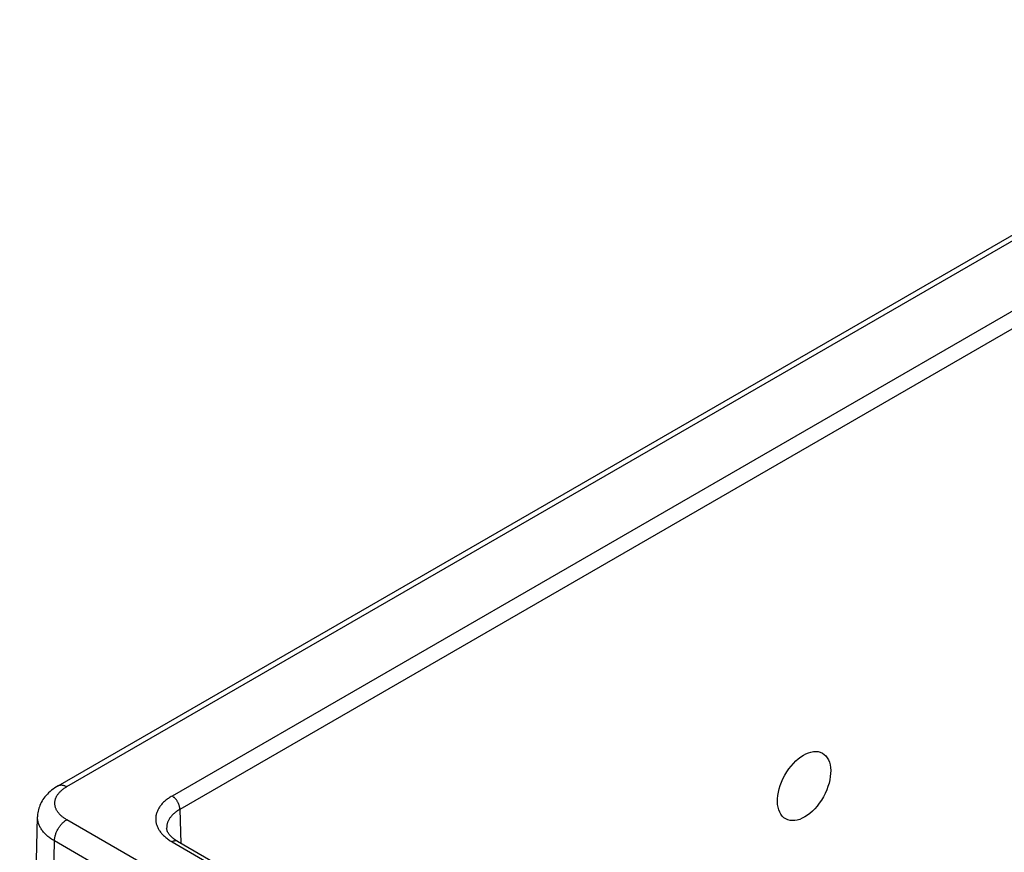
# Model space of a CAD drawing. Header units: inches. Extents: x 0 to 34, y 0 to 22.
# Tile 59 of 111: x 22.3 to 24, y 17.7 to 19.1. Entities that reach past the tile are written whole.
import ezdxf

# ---------------------------------------------------------------- set-up
doc = ezdxf.new("R2010")
doc.units = ezdxf.units.IN
doc.header["$LTSCALE"] = 1.87
doc.header["$MEASUREMENT"] = 0
doc.layers.get('0').update_dxf_attribs({"linetype": 'CONTINUOUS'})

msp = doc.modelspace()

# ---------------------------------------------------------------- linework, layer by layer
at = {"color": 7, "linetype": 'CONTINUOUS'}
for p, q in [((22.3238, 17.7848), (24.6149, 19.1076)), ((22.3388, 17.7833), (24.6299, 19.1061)), ((24.6579, 19.0011), (22.5207, 17.7671)), ((24.6713, 18.9781), (22.5341, 17.7441)), ((22.5341, 17.7441), (22.5359, 17.6856)), ((22.2576, 16.3823), (22.2884, 17.7314)), ((22.5382, 17.611), (22.3389, 17.7261)), ((22.2869, 16.3408), (22.3176, 17.6896)), ((22.5239, 17.5705), (22.3176, 17.6896)), ((22.5207, 17.6879), (27.752, 14.6675)), ((22.5302, 17.6889), (27.7615, 14.6684))]:
    msp.add_line(p, q, dxfattribs=at)
for points in [[(22.3238, 17.7848), (22.321, 17.783), (22.318, 17.7811), (22.3152, 17.7791), (22.3126, 17.777), (22.31, 17.7749), (22.3076, 17.7727), (22.3054, 17.7704), (22.3032, 17.7681), (22.3013, 17.7658), (22.2995, 17.7634), (22.2978, 17.761), (22.2963, 17.7585), (22.2949, 17.756), (22.2936, 17.7536), (22.2925, 17.751), (22.2916, 17.7485), (22.2907, 17.746), (22.29, 17.7434), (22.2894, 17.7408), (22.289, 17.7383), (22.2886, 17.7357), (22.2884, 17.7331), (22.2884, 17.7314)], [(22.5302, 17.6889), (22.5284, 17.6899), (22.5266, 17.6911), (22.5249, 17.6923), (22.5233, 17.6935), (22.5218, 17.6946), (22.5204, 17.6958), (22.5191, 17.6971), (22.518, 17.6983), (22.5169, 17.6995), (22.5159, 17.7007), (22.515, 17.7019), (22.5142, 17.7031), (22.5135, 17.7042), (22.5129, 17.7055), (22.5124, 17.7067), (22.5119, 17.7079), (22.5116, 17.7092), (22.5114, 17.7105), (22.5113, 17.7116)]]:
    msp.add_lwpolyline(points, dxfattribs=at)
msp.add_ellipse((23.6114, 17.7843), major_axis=(0.0316, 0.0568), ratio=0.587319, dxfattribs=at)
for points, knots in [([(22.3389, 17.7261), (22.3381, 17.7266), (22.3365, 17.7275), (22.3342, 17.729), (22.3321, 17.7306), (22.3302, 17.7322), (22.3283, 17.7339), (22.3261, 17.7362), (22.3241, 17.7385), (22.3224, 17.741), (22.3213, 17.7429), (22.3204, 17.7448), (22.3197, 17.7468), (22.3191, 17.7487), (22.3187, 17.7507), (22.3184, 17.7527), (22.3183, 17.7547), (22.3184, 17.7567), (22.3187, 17.7587), (22.3191, 17.7606), (22.3197, 17.7626), (22.3204, 17.7645), (22.3213, 17.7665), (22.3224, 17.7683), (22.3241, 17.7708), (22.3261, 17.7732), (22.3283, 17.7755), (22.3301, 17.7772), (22.3321, 17.7788), (22.3342, 17.7804), (22.3365, 17.7819), (22.338, 17.7828), (22.3388, 17.7833)], [0, 0, 0, 0, 0.037619, 0.074284, 0.109986, 0.14472, 0.178494, 0.211327, 0.274259, 0.304482, 0.333948, 0.362735, 0.390934, 0.418645, 0.44598, 0.47306, 0.50001, 0.526961, 0.55404, 0.581374, 0.609083, 0.63728, 0.666065, 0.69553, 0.725751, 0.788679, 0.82151, 0.855283, 0.890016, 0.925716, 0.962381, 1, 1, 1, 1]), ([(22.3238, 17.7848), (22.3241, 17.7849), (22.3246, 17.7852), (22.3254, 17.7855), (22.3262, 17.7858), (22.3271, 17.786), (22.3279, 17.7861), (22.3292, 17.7862), (22.3308, 17.7861), (22.3327, 17.7858), (22.3348, 17.7852), (22.3368, 17.7844), (22.3382, 17.7837), (22.3388, 17.7833)], [0, 0, 0, 0, 0.053909, 0.108077, 0.162756, 0.218186, 0.27459, 0.332173, 0.451499, 0.577385, 0.710573, 0.851431, 1, 1, 1, 1]), ([(22.5207, 17.7671), (22.5196, 17.7665), (22.5174, 17.7652), (22.5143, 17.7631), (22.5114, 17.7609), (22.5086, 17.7587), (22.5061, 17.7564), (22.5037, 17.754), (22.5016, 17.7515), (22.4997, 17.749), (22.4979, 17.7464), (22.4965, 17.7438), (22.4952, 17.7412), (22.4941, 17.7385), (22.4933, 17.7358), (22.4927, 17.733), (22.4924, 17.7303), (22.4923, 17.7275), (22.4924, 17.7248), (22.4927, 17.722), (22.4933, 17.7193), (22.4941, 17.7166), (22.4952, 17.7139), (22.4965, 17.7112), (22.4979, 17.7086), (22.4997, 17.7061), (22.5016, 17.7035), (22.5037, 17.7011), (22.5061, 17.6987), (22.5086, 17.6964), (22.5114, 17.6941), (22.5143, 17.692), (22.5174, 17.6899), (22.5196, 17.6886), (22.5207, 17.6879)], [0, 0, 0, 0, 0.037616, 0.074279, 0.109978, 0.144709, 0.178481, 0.211311, 0.243227, 0.274268, 0.304489, 0.333952, 0.362737, 0.390932, 0.418641, 0.445974, 0.473051, 0.5, 0.526949, 0.554026, 0.581359, 0.609068, 0.637263, 0.666048, 0.695511, 0.725732, 0.756773, 0.788689, 0.821519, 0.855291, 0.890022, 0.925721, 0.962384, 1, 1, 1, 1]), ([(22.5341, 17.7441), (22.5341, 17.7446), (22.5341, 17.7457), (22.5339, 17.7473), (22.5335, 17.749), (22.5331, 17.7506), (22.5325, 17.7523), (22.5318, 17.754), (22.531, 17.7556), (22.5301, 17.7573), (22.5292, 17.7588), (22.5281, 17.7603), (22.527, 17.7617), (22.5258, 17.763), (22.5246, 17.7643), (22.5233, 17.7653), (22.522, 17.7663), (22.5212, 17.7669), (22.5207, 17.7671)], [0, 0, 0, 0, 0.056204, 0.114845, 0.175678, 0.238408, 0.302694, 0.368167, 0.43443, 0.501074, 0.56768, 0.633831, 0.69912, 0.763155, 0.825569, 0.886031, 0.944252, 1, 1, 1, 1]), ([(22.5341, 17.7441), (22.5324, 17.7431), (22.5298, 17.7415), (22.5265, 17.7391), (22.5243, 17.7372), (22.5222, 17.7353), (22.5203, 17.7334), (22.5185, 17.7313), (22.517, 17.7293), (22.5156, 17.7272), (22.5144, 17.725), (22.5134, 17.7228), (22.5126, 17.7206), (22.512, 17.7184), (22.5115, 17.7161), (22.5113, 17.7139), (22.5113, 17.7124), (22.5113, 17.7116)], [0, 0, 0, 0, 0.14884, 0.220316, 0.289807, 0.35733, 0.422927, 0.486661, 0.548624, 0.60893, 0.667726, 0.72518, 0.78149, 0.836878, 0.891586, 0.94587, 1, 1, 1, 1]), ([(22.3176, 17.6896), (22.3153, 17.6909), (22.312, 17.693), (22.3079, 17.6961), (22.305, 17.6985), (22.3024, 17.701), (22.2999, 17.7035), (22.2977, 17.7061), (22.2957, 17.7088), (22.2939, 17.7115), (22.2924, 17.7142), (22.2911, 17.717), (22.2901, 17.7199), (22.2892, 17.7227), (22.2887, 17.7256), (22.2884, 17.7285), (22.2883, 17.7305), (22.2884, 17.7314)], [0, 0, 0, 0, 0.148711, 0.22017, 0.289672, 0.357231, 0.422883, 0.486688, 0.548729, 0.609115, 0.667981, 0.72549, 0.781828, 0.837208, 0.891863, 0.94604, 1, 1, 1, 1]), ([(22.3176, 17.6896), (22.3176, 17.6904), (22.3177, 17.6921), (22.3181, 17.6946), (22.3186, 17.6972), (22.3193, 17.6999), (22.3202, 17.7026), (22.3213, 17.7052), (22.3225, 17.7078), (22.3239, 17.7104), (22.3254, 17.7129), (22.3271, 17.7153), (22.3289, 17.7175), (22.3307, 17.7196), (22.3327, 17.7215), (22.3347, 17.7233), (22.3367, 17.7248), (22.3381, 17.7257), (22.3389, 17.7261)], [0, 0, 0, 0, 0.056021, 0.114511, 0.17523, 0.23788, 0.302121, 0.367579, 0.433856, 0.500536, 0.567198, 0.633419, 0.698786, 0.762901, 0.825393, 0.885926, 0.944207, 1, 1, 1, 1]), ([(22.5302, 17.6889), (22.5301, 17.689), (22.5297, 17.6891), (22.5292, 17.6893), (22.5287, 17.6895), (22.528, 17.6897), (22.527, 17.6898), (22.5258, 17.6898), (22.5246, 17.6895), (22.5233, 17.6892), (22.522, 17.6886), (22.5211, 17.6882), (22.5207, 17.6879)], [0, 0, 0, 0, 0.053914, 0.108086, 0.162769, 0.218204, 0.332118, 0.451453, 0.57735, 0.710549, 0.851419, 1, 1, 1, 1])]:
    msp.add_open_spline(points, degree=3, knots=knots, dxfattribs=at)

doc.saveas('drawing.dxf')
